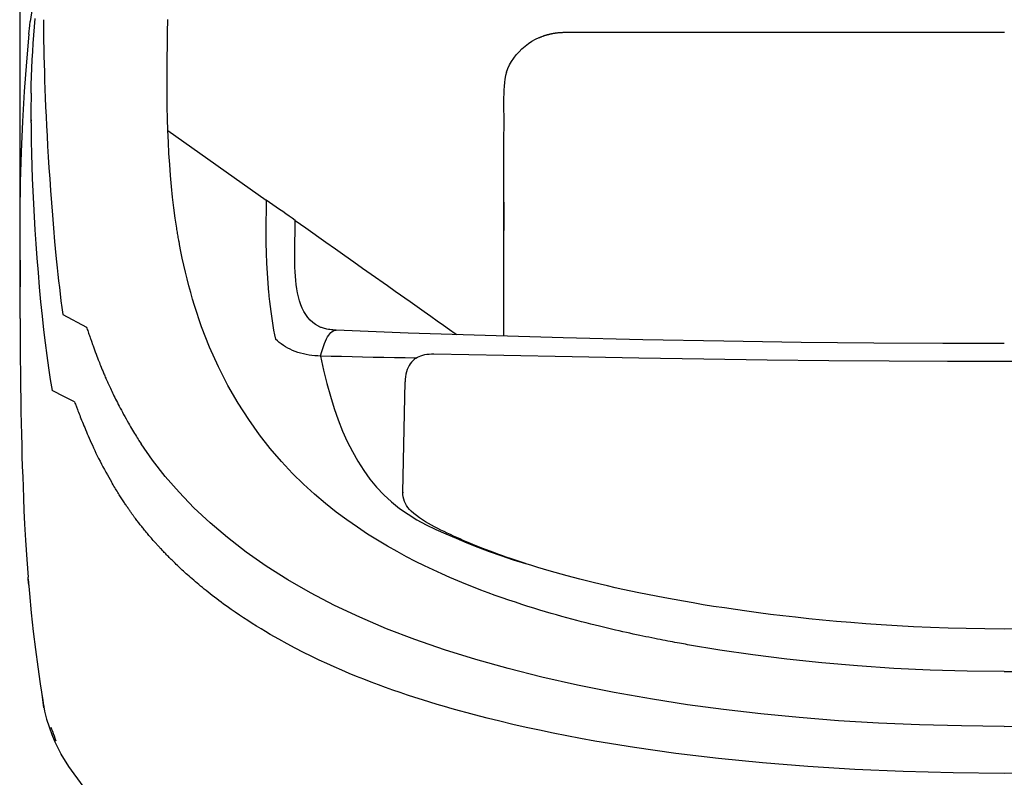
# Model space of a CAD drawing. Header units: millimetres. Extents: x 136 to 567, y 32 to 310.
# Tile 3 of 11: x 219 to 257, y 215 to 244. Entities that reach past the tile are written whole.
import ezdxf

# ---------------------------------------------------------------- set-up
doc = ezdxf.new("R2010")
doc.units = ezdxf.units.MM
doc.header["$LTSCALE"] = 32.67
doc.header["$PDMODE"] = 3
doc.header["$PDSIZE"] = 8
doc.layers.get('0').update_dxf_attribs({"linetype": 'CONTINUOUS'})
doc.layers.get('Defpoints').update_dxf_attribs({"linetype": 'CONTINUOUS'})
doc.layers.add('00_COMPONENTS', color=7, linetype='CONTINUOUS')
doc.layers.add('51__DRAFT_DIMS', color=7, linetype='CONTINUOUS')
doc.styles.get("Standard").update_dxf_attribs({"font": 'simfang.ttf'})
doc.dimstyles.new('DIMSTYLE_1', dxfattribs={"dimtxt": 3, "dimasz": 3, "dimexe": 2.5, "dimexo": 0.5, "dimgap": 0.75, "dimtad": 1, "dimdsep": 46, "dimtxsty": 'STANDARD', "dimblk": '_FILLED', "dimblk1": '_FILLED', "dimblk2": '_FILLED', "dimcen": 0.09, "dimazin": 2, "dimtp": 0.1, "dimtm": 0.1, "dimtfac": 1, "dimtdec": 0, "dimtofl": 0, "dimtmove": 0, "dimatfit": 3, "dimldrblk": '_FILLED', "dimfxl": 1, "dimtolj": 1, "dimarcsym": 0})

# ---------------------------------------------------------------- blocks, each defined once
blk = doc.blocks.new('_FILLED')
at = {"color": 0, "linetype": 'ByBlock'}
blk.add_solid([(0, 0), (-1, 0.167), (-1, -0.167)], dxfattribs=at)
blk = doc.blocks.new('*D30')
at = {"layer": '51__DRAFT_DIMS', "color": 0, "lineweight": -2}
for p, q in [((219.503, 233.013), (219.503, 278.797)), ((293.909, 233.013), (293.909, 278.797)), ((222.503, 276.297), (290.909, 276.297))]:
    blk.add_line(p, q, dxfattribs=at)
at = {"layer": 'Defpoints', "color": 0}
for p in [(293.909, 276.297), (219.503, 232.513), (293.909, 232.513)]:
    blk.add_point(p, dxfattribs=at)
at = {"layer": '51__DRAFT_DIMS', "color": 0, "linetype": 'ByBlock', "lineweight": -2, "xscale": 3, "yscale": 3, "zscale": 3, "rotation": 180}
blk.add_blockref('_FILLED', (219.503, 276.297), dxfattribs=at)
at = {"layer": '51__DRAFT_DIMS', "color": 0, "linetype": 'ByBlock', "lineweight": -2, "xscale": 3, "yscale": 3, "zscale": 3}
blk.add_blockref('_FILLED', (293.909, 276.297), dxfattribs=at)
at = {"layer": '51__DRAFT_DIMS', "color": 0, "insert": (256.747, 281.047), "char_height": 3, "attachment_point": 2, "line_spacing_factor": 0.9}
blk.add_mtext('\\A1;74.4', dxfattribs=at)

msp = doc.modelspace()

# ---------------------------------------------------------------- linework, layer by layer
at = {"layer": '00_COMPONENTS'}
for p, q in [((220.041, 244.842), (219.883, 243.769)), ((220.045, 243.562), (220.072, 243.874)), ((220.389, 243.833), (220.39, 243.574)), ((225.08, 243.346), (225.089, 243.835)), ((219.846, 243.395), (219.856, 243.502)), ((219.856, 243.502), (219.867, 243.609)), ((219.867, 243.609), (219.883, 243.769)), ((220.021, 243.25), (220.045, 243.562)), ((220.39, 243.574), (220.391, 243.307)), ((219.835, 243.28), (219.744, 242.236)), ((219.836, 243.288), (219.846, 243.395)), ((220, 242.938), (220.021, 243.25)), ((220.391, 243.307), (220.394, 243.032)), ((220.394, 243.032), (220.398, 242.75)), ((225.072, 242.863), (225.08, 243.346)), ((238.852, 243.016), (238.988, 243.091)), ((238.988, 243.091), (239.129, 243.156)), ((239.129, 243.156), (239.133, 243.156)), ((239.133, 243.156), (239.136, 243.157)), ((239.136, 243.157), (239.14, 243.158)), ((239.14, 243.158), (239.144, 243.16)), ((239.144, 243.16), (239.148, 243.162)), ((239.148, 243.162), (239.152, 243.164)), ((239.152, 243.164), (239.155, 243.166)), ((239.155, 243.166), (239.159, 243.169)), ((239.159, 243.169), (239.163, 243.171)), ((239.163, 243.171), (239.168, 243.173)), ((239.168, 243.173), (239.172, 243.176)), ((239.172, 243.176), (239.177, 243.178)), ((239.177, 243.178), (239.182, 243.18)), ((239.182, 243.18), (239.188, 243.182)), ((239.188, 243.182), (239.193, 243.184)), ((239.193, 243.184), (239.199, 243.186)), ((239.199, 243.186), (239.205, 243.188)), ((239.205, 243.188), (239.211, 243.19)), ((239.211, 243.19), (239.217, 243.193)), ((239.217, 243.193), (239.224, 243.195)), ((239.224, 243.195), (239.23, 243.198)), ((239.23, 243.198), (239.265, 243.212)), ((239.265, 243.212), (239.273, 243.215)), ((239.273, 243.215), (239.281, 243.218)), ((239.281, 243.218), (239.289, 243.221)), ((239.289, 243.221), (239.297, 243.224)), ((239.297, 243.224), (239.306, 243.227)), ((239.306, 243.227), (239.315, 243.23)), ((239.315, 243.23), (239.324, 243.233)), ((239.324, 243.233), (239.333, 243.236)), ((239.333, 243.236), (239.343, 243.239)), ((239.343, 243.239), (239.353, 243.242)), ((239.353, 243.242), (239.363, 243.246)), ((239.363, 243.246), (239.374, 243.249)), ((239.374, 243.249), (239.385, 243.252)), ((239.385, 243.252), (239.396, 243.255)), ((239.396, 243.255), (239.407, 243.258)), ((239.407, 243.258), (239.419, 243.262)), ((239.419, 243.262), (239.432, 243.265)), ((239.432, 243.265), (239.444, 243.269)), ((239.444, 243.269), (239.457, 243.272)), ((239.457, 243.272), (239.47, 243.275)), ((239.47, 243.275), (239.484, 243.279)), ((239.484, 243.279), (239.498, 243.282)), ((239.498, 243.282), (239.513, 243.286)), ((239.513, 243.286), (239.527, 243.289)), ((239.527, 243.289), (239.543, 243.293)), ((239.543, 243.293), (239.559, 243.297)), ((239.559, 243.297), (239.575, 243.3)), ((239.575, 243.3), (239.592, 243.304)), ((239.592, 243.304), (239.609, 243.308)), ((239.609, 243.308), (239.627, 243.311)), ((239.627, 243.311), (239.645, 243.315)), ((239.645, 243.315), (239.664, 243.319)), ((239.664, 243.319), (239.683, 243.323)), ((239.683, 243.323), (239.703, 243.326)), ((239.703, 243.326), (239.724, 243.33)), ((239.724, 243.33), (239.746, 243.333)), ((239.746, 243.333), (239.768, 243.336)), ((239.768, 243.336), (239.791, 243.339)), ((239.791, 243.339), (239.814, 243.342)), ((239.814, 243.342), (239.839, 243.345)), ((239.839, 243.345), (239.864, 243.347)), ((239.864, 243.347), (239.89, 243.349)), ((239.89, 243.349), (239.916, 243.351)), ((239.916, 243.351), (239.944, 243.353)), ((239.944, 243.353), (239.972, 243.354)), ((239.972, 243.354), (240.002, 243.355)), ((240.002, 243.355), (240.032, 243.356)), ((240.032, 243.356), (240.063, 243.357)), ((240.063, 243.357), (240.095, 243.357)), ((240.095, 243.357), (240.128, 243.358)), ((240.128, 243.358), (240.162, 243.358)), ((240.162, 243.358), (240.197, 243.358)), ((240.197, 243.358), (240.233, 243.358)), ((240.233, 243.358), (240.271, 243.358)), ((240.271, 243.358), (240.432, 243.357)), ((240.432, 243.357), (240.652, 243.357)), ((240.652, 243.357), (243.619, 243.357)), ((243.619, 243.357), (252.587, 243.356)), ((252.587, 243.356), (254.327, 243.356)), ((254.327, 243.356), (256.289, 243.356)), ((256.289, 243.356), (256.711, 243.356)), ((219.981, 242.626), (220, 242.938)), ((220.398, 242.75), (220.404, 242.46)), ((225.066, 242.386), (225.072, 242.863)), ((238.362, 242.624), (238.474, 242.734)), ((238.474, 242.734), (238.594, 242.837)), ((238.594, 242.837), (238.721, 242.931)), ((238.721, 242.931), (238.852, 243.016)), ((219.95, 242.001), (219.964, 242.314)), ((219.964, 242.314), (219.981, 242.626)), ((220.404, 242.46), (220.411, 242.161)), ((225.062, 241.914), (225.066, 242.386)), ((238.082, 242.257), (238.166, 242.385)), ((238.166, 242.385), (238.259, 242.507)), ((238.259, 242.507), (238.362, 242.624)), ((219.744, 242.236), (219.663, 241.116)), ((219.938, 241.688), (219.95, 242.001)), ((220.411, 242.161), (220.42, 241.853)), ((225.061, 241.448), (225.062, 241.914)), ((237.891, 241.848), (237.944, 241.988)), ((237.944, 241.988), (238.008, 242.125)), ((238.008, 242.125), (238.082, 242.257)), ((219.928, 241.375), (219.938, 241.688)), ((220.42, 241.853), (220.43, 241.537)), ((237.826, 241.59), (237.808, 241.454)), ((237.854, 241.721), (237.826, 241.59)), ((237.891, 241.848), (237.854, 241.721)), ((219.921, 241.061), (219.928, 241.375)), ((220.43, 241.537), (220.441, 241.212)), ((220.441, 241.212), (220.454, 240.878)), ((225.063, 240.988), (225.061, 241.448)), ((237.788, 241.173), (237.783, 241.027)), ((237.796, 241.315), (237.788, 241.173)), ((237.808, 241.454), (237.796, 241.315)), ((219.663, 241.116), (219.596, 239.985)), ((219.918, 240.863), (219.916, 240.764)), ((219.919, 240.962), (219.918, 240.863)), ((219.921, 241.061), (219.919, 240.962)), ((220.454, 240.878), (220.468, 240.534)), ((225.069, 240.534), (225.063, 240.988)), ((237.78, 240.876), (237.779, 240.784)), ((237.783, 241.027), (237.78, 240.876)), ((219.915, 240.567), (219.914, 240.469)), ((219.914, 240.469), (219.914, 240.372)), ((219.916, 240.764), (219.915, 240.665)), ((219.915, 240.665), (219.915, 240.567)), ((220.468, 240.534), (220.484, 240.18)), ((225.078, 240.085), (225.069, 240.534)), ((237.779, 240.784), (237.779, 240.72)), ((237.779, 240.72), (237.78, 240.56)), ((237.78, 240.56), (237.782, 240.396)), ((219.914, 240.372), (219.914, 240.275)), ((219.914, 240.275), (219.914, 240.178)), ((219.915, 240.178), (219.917, 239.707)), ((220.484, 240.18), (220.502, 239.815)), ((225.092, 239.643), (225.078, 240.085)), ((237.782, 240.396), (237.783, 240.227)), ((237.783, 240.227), (237.784, 240.054)), ((237.784, 240.054), (237.783, 239.756)), ((219.596, 239.985), (219.546, 238.843)), ((219.916, 240.046), (219.909, 239.935)), ((219.917, 239.707), (219.924, 239.237)), ((220.502, 239.815), (220.522, 239.44)), ((237.783, 239.756), (237.782, 239.456)), ((220.522, 239.44), (220.544, 239.053)), ((225.109, 239.208), (225.092, 239.643)), ((225.092, 239.643), (228.808, 237.017)), ((237.782, 239.456), (237.781, 238.85)), ((219.924, 239.237), (219.934, 238.767)), ((220.544, 239.053), (220.568, 238.653)), ((225.131, 238.779), (225.109, 239.208)), ((219.546, 238.843), (219.511, 237.69)), ((219.934, 238.767), (219.948, 238.299)), ((220.568, 238.653), (220.595, 238.24)), ((225.159, 238.355), (225.131, 238.779)), ((237.781, 238.85), (237.781, 238.34)), ((219.948, 238.299), (219.965, 237.831)), ((220.595, 238.24), (220.623, 237.813)), ((225.19, 237.938), (225.159, 238.355)), ((237.781, 238.34), (237.78, 237.651)), ((219.965, 237.831), (219.985, 237.356)), ((225.227, 237.527), (225.19, 237.938)), ((219.511, 237.69), (219.492, 236.527)), ((220.623, 237.813), (220.654, 237.371)), ((225.269, 237.123), (225.227, 237.527)), ((237.78, 237.651), (237.779, 237.039)), ((237.782, 237.574), (237.782, 237.327)), ((219.985, 237.356), (220.008, 236.875)), ((220.654, 237.371), (220.687, 236.915)), ((225.317, 236.726), (225.269, 237.123)), ((237.782, 237.327), (237.782, 237.073)), ((220.008, 236.875), (220.035, 236.387)), ((220.687, 236.915), (220.724, 236.442)), ((225.369, 236.336), (225.317, 236.726)), ((228.808, 237.017), (228.801, 236.606)), ((228.934, 236.928), (228.808, 237.017)), ((229.059, 236.84), (228.934, 236.928)), ((229.183, 236.752), (229.059, 236.84)), ((229.307, 236.664), (229.183, 236.752)), ((237.779, 237.039), (237.779, 236.423)), ((237.782, 237.073), (237.783, 236.814)), ((237.783, 236.814), (237.783, 236.547)), ((219.492, 236.527), (219.489, 235.354)), ((220.035, 236.387), (220.065, 235.884)), ((220.724, 236.442), (220.763, 235.952)), ((225.426, 235.953), (225.369, 236.336)), ((228.801, 236.606), (228.796, 236.199)), ((229.429, 236.578), (229.307, 236.664)), ((229.55, 236.493), (229.429, 236.578)), ((229.669, 236.41), (229.55, 236.493)), ((229.788, 236.326), (229.669, 236.41)), ((237.779, 236.423), (237.778, 235.805)), ((237.783, 236.547), (237.783, 236.275)), ((228.796, 236.199), (228.795, 235.798)), ((229.906, 236.241), (229.788, 236.326)), ((229.896, 235.741), (229.901, 235.986)), ((229.901, 235.986), (229.906, 236.241)), ((229.906, 236.241), (230.301, 235.963)), ((230.301, 235.963), (231.058, 235.427)), ((237.783, 235.995), (237.782, 235.709)), ((237.783, 236.275), (237.783, 235.995)), ((220.065, 235.884), (220.1, 235.36)), ((220.763, 235.952), (220.808, 235.446)), ((225.434, 235.903), (225.426, 235.953)), ((225.442, 235.853), (225.434, 235.903)), ((225.451, 235.803), (225.442, 235.853)), ((225.459, 235.753), (225.451, 235.803)), ((225.467, 235.703), (225.459, 235.753)), ((225.476, 235.653), (225.467, 235.703)), ((225.484, 235.604), (225.476, 235.653)), ((225.493, 235.554), (225.484, 235.604)), ((228.795, 235.798), (228.798, 235.403)), ((229.892, 235.506), (229.896, 235.741)), ((237.778, 235.805), (237.777, 235.183)), ((237.782, 235.709), (237.781, 235.417)), ((219.489, 235.354), (219.502, 234.17)), ((220.1, 235.36), (220.139, 234.822)), ((220.808, 235.446), (220.858, 234.922)), ((225.502, 235.504), (225.493, 235.554)), ((225.505, 235.485), (225.502, 235.504)), ((225.509, 235.466), (225.505, 235.485)), ((225.512, 235.447), (225.509, 235.466)), ((225.515, 235.428), (225.512, 235.447)), ((225.519, 235.408), (225.515, 235.428)), ((225.523, 235.389), (225.519, 235.408)), ((225.526, 235.369), (225.523, 235.389)), ((225.529, 235.35), (225.526, 235.369)), ((225.531, 235.33), (225.529, 235.35)), ((225.582, 235.073), (225.531, 235.33)), ((228.798, 235.403), (228.806, 235.012)), ((229.886, 235.065), (229.888, 235.281)), ((229.888, 235.281), (229.892, 235.506)), ((231.058, 235.427), (231.421, 235.171)), ((237.781, 235.417), (237.779, 234.511)), ((220.858, 234.922), (220.882, 234.687)), ((225.636, 234.815), (225.582, 235.073)), ((228.806, 235.012), (228.82, 234.628)), ((229.886, 234.859), (229.886, 235.065)), ((229.888, 234.663), (229.886, 234.859)), ((231.421, 235.171), (231.773, 234.923)), ((231.773, 234.923), (232.115, 234.681)), ((237.777, 235.183), (237.775, 234.558)), ((220.139, 234.822), (220.181, 234.278)), ((220.882, 234.687), (220.906, 234.449)), ((225.693, 234.556), (225.636, 234.815)), ((225.753, 234.295), (225.693, 234.556)), ((228.82, 234.628), (228.839, 234.249)), ((229.893, 234.477), (229.888, 234.663)), ((229.901, 234.3), (229.893, 234.477)), ((232.115, 234.681), (232.447, 234.447)), ((237.775, 234.558), (237.774, 233.93)), ((237.779, 234.511), (237.777, 233.571)), ((219.502, 234.17), (219.512, 233.738)), ((220.181, 234.278), (220.228, 233.726)), ((220.906, 234.449), (220.932, 234.207)), ((220.932, 234.207), (220.958, 233.963)), ((225.817, 234.034), (225.753, 234.295)), ((228.839, 234.249), (228.864, 233.876)), ((229.911, 234.134), (229.901, 234.3)), ((229.924, 233.978), (229.911, 234.134)), ((232.447, 234.447), (232.769, 234.219)), ((232.769, 234.219), (233.386, 233.784)), ((220.228, 233.726), (220.28, 233.17)), ((220.958, 233.963), (220.987, 233.715)), ((225.884, 233.776), (225.817, 234.034)), ((225.953, 233.522), (225.884, 233.776)), ((228.864, 233.876), (228.896, 233.51)), ((229.941, 233.823), (229.924, 233.978)), ((229.964, 233.665), (229.941, 233.823)), ((233.386, 233.784), (233.68, 233.576)), ((237.774, 233.93), (237.773, 233.298)), ((220.987, 233.715), (221.016, 233.465)), ((221.016, 233.465), (221.048, 233.211)), ((226.025, 233.273), (225.953, 233.522)), ((228.896, 233.51), (228.901, 233.46)), ((228.901, 233.46), (228.909, 233.378)), ((228.909, 233.378), (228.931, 233.176)), ((229.991, 233.508), (229.964, 233.665)), ((230.025, 233.355), (229.991, 233.508)), ((230.067, 233.205), (230.025, 233.355)), ((233.68, 233.576), (234.243, 233.179)), ((237.777, 233.571), (237.777, 233.254)), ((219.504, 232.876), (219.507, 233.292)), ((220.28, 233.17), (220.334, 232.63)), ((221.048, 233.211), (221.081, 232.955)), ((226.099, 233.026), (226.025, 233.273)), ((226.366, 232.221), (226.099, 233.026)), ((228.931, 233.176), (228.952, 232.992)), ((228.952, 232.992), (228.976, 232.809)), ((230.116, 233.06), (230.067, 233.205)), ((230.172, 232.924), (230.116, 233.06)), ((234.243, 233.179), (234.511, 232.99)), ((234.511, 232.99), (234.771, 232.807)), ((237.773, 233.298), (237.771, 232.664)), ((237.777, 233.254), (237.774, 231.872)), ((219.503, 232.539), (219.504, 232.876)), ((220.334, 232.63), (220.39, 232.114)), ((221.081, 232.955), (221.116, 232.695)), ((221.116, 232.695), (222.013, 232.217)), ((228.976, 232.809), (229.001, 232.629)), ((229.001, 232.629), (229.028, 232.45)), ((230.234, 232.8), (230.172, 232.924)), ((230.303, 232.687), (230.234, 232.8)), ((230.381, 232.581), (230.303, 232.687)), ((234.771, 232.807), (235.023, 232.629)), ((235.023, 232.629), (235.267, 232.457)), ((237.771, 232.664), (237.77, 232.026)), ((219.503, 232.539), (219.503, 232.414)), ((219.503, 232.414), (219.505, 231.698)), ((229.028, 232.45), (229.058, 232.274)), ((229.058, 232.274), (229.088, 232.099)), ((230.469, 232.481), (230.381, 232.581)), ((230.568, 232.39), (230.469, 232.481)), ((230.675, 232.31), (230.568, 232.39)), ((230.787, 232.243), (230.675, 232.31)), ((230.802, 232.235), (230.787, 232.243)), ((235.267, 232.457), (235.503, 232.29)), ((235.503, 232.29), (235.731, 232.129)), ((220.39, 232.114), (220.448, 231.618)), ((222.013, 232.217), (222.028, 232.172)), ((222.028, 232.172), (222.043, 232.127)), ((222.043, 232.127), (222.058, 232.081)), ((222.058, 232.081), (222.074, 232.036)), ((222.074, 232.036), (222.089, 231.99)), ((222.089, 231.99), (222.105, 231.945)), ((222.105, 231.945), (222.121, 231.899)), ((222.121, 231.899), (222.137, 231.853)), ((226.667, 231.45), (226.366, 232.221)), ((229.088, 232.099), (229.121, 231.927)), ((229.121, 231.927), (229.156, 231.756)), ((230.808, 232.232), (230.802, 232.235)), ((230.802, 232.235), (230.802, 232.235)), ((230.823, 232.224), (230.808, 232.232)), ((230.844, 232.215), (230.823, 232.224)), ((230.869, 232.204), (230.844, 232.215)), ((230.898, 232.193), (230.869, 232.204)), ((230.931, 232.181), (230.898, 232.193)), ((230.969, 232.169), (230.931, 232.181)), ((231.01, 232.158), (230.969, 232.169)), ((231.055, 232.146), (231.01, 232.158)), ((231.104, 232.136), (231.055, 232.146)), ((231.156, 232.126), (231.104, 232.136)), ((231.129, 231.843), (231.169, 231.906)), ((231.211, 232.118), (231.156, 232.126)), ((231.169, 231.906), (231.209, 231.96)), ((231.209, 231.96), (231.25, 232.005)), ((231.269, 232.111), (231.211, 232.118)), ((231.25, 232.005), (231.292, 232.041)), ((231.33, 232.105), (231.269, 232.111)), ((231.292, 232.041), (231.334, 232.069)), ((231.394, 232.1), (231.33, 232.105)), ((231.334, 232.069), (231.377, 232.087)), ((231.377, 232.087), (231.42, 232.096)), ((231.45, 232.097), (231.394, 232.1)), ((231.42, 232.096), (231.45, 232.097)), ((234.175, 231.99), (231.45, 232.097)), ((237.084, 231.891), (234.175, 231.99)), ((235.731, 232.129), (235.952, 231.974)), ((235.952, 231.974), (236.018, 231.928)), ((240.025, 231.807), (237.084, 231.891)), ((237.77, 232.026), (237.77, 231.872)), ((219.505, 231.698), (219.508, 231.049)), ((220.448, 231.618), (220.51, 231.139)), ((222.137, 231.853), (222.153, 231.808)), ((222.153, 231.808), (222.16, 231.787)), ((222.16, 231.787), (222.199, 231.676)), ((222.199, 231.676), (222.242, 231.556)), ((222.242, 231.556), (222.261, 231.504)), ((222.261, 231.504), (222.301, 231.392)), ((229.229, 231.695), (229.156, 231.756)), ((229.302, 231.635), (229.229, 231.695)), ((229.377, 231.577), (229.302, 231.635)), ((229.456, 231.522), (229.377, 231.577)), ((229.537, 231.47), (229.456, 231.522)), ((230.971, 231.485), (231.01, 231.59)), ((231.01, 231.59), (231.05, 231.685)), ((231.05, 231.685), (231.089, 231.77)), ((231.089, 231.77), (231.129, 231.843)), ((243.048, 231.736), (240.025, 231.807)), ((246.1, 231.677), (243.048, 231.736)), ((249.025, 231.635), (246.1, 231.677)), ((251.771, 231.606), (249.025, 231.635)), ((254.387, 231.591), (251.771, 231.606)), ((256.706, 231.589), (254.387, 231.591)), ((220.51, 231.139), (220.574, 230.677)), ((222.301, 231.392), (222.341, 231.285)), ((222.341, 231.285), (222.374, 231.196)), ((222.374, 231.196), (222.405, 231.116)), ((226.998, 230.714), (226.667, 231.45)), ((229.623, 231.421), (229.537, 231.47)), ((229.713, 231.376), (229.623, 231.421)), ((229.806, 231.333), (229.713, 231.376)), ((229.903, 231.294), (229.806, 231.333)), ((230.003, 231.259), (229.903, 231.294)), ((230.106, 231.228), (230.003, 231.259)), ((230.211, 231.2), (230.106, 231.228)), ((230.318, 231.176), (230.211, 231.2)), ((230.426, 231.157), (230.318, 231.176)), ((230.535, 231.141), (230.426, 231.157)), ((230.645, 231.13), (230.535, 231.141)), ((230.756, 231.122), (230.645, 231.13)), ((230.864, 231.117), (230.756, 231.122)), ((230.864, 231.117), (230.899, 231.248)), ((230.899, 231.248), (230.934, 231.371)), ((230.934, 231.371), (230.971, 231.485)), ((234.583, 231.106), (234.65, 231.132)), ((234.65, 231.132), (234.722, 231.155)), ((234.722, 231.155), (234.799, 231.173)), ((234.799, 231.173), (234.879, 231.187)), ((234.879, 231.187), (234.963, 231.196)), ((234.963, 231.196), (235.051, 231.201)), ((235.051, 231.201), (235.142, 231.201)), ((235.142, 231.201), (237.786, 231.147)), ((237.786, 231.147), (240.368, 231.099)), ((219.508, 231.049), (219.513, 230.476)), ((222.405, 231.116), (222.43, 231.05)), ((222.43, 231.05), (222.458, 230.978)), ((222.458, 230.978), (222.478, 230.927)), ((222.478, 230.927), (222.499, 230.873)), ((222.499, 230.873), (222.521, 230.817)), ((222.521, 230.817), (222.545, 230.757)), ((222.545, 230.757), (222.57, 230.694)), ((230.864, 231.117), (230.977, 230.591)), ((231.258, 231.107), (230.864, 231.117)), ((231.653, 231.098), (231.258, 231.107)), ((232.05, 231.089), (231.653, 231.098)), ((232.448, 231.08), (232.05, 231.089)), ((232.848, 231.071), (232.448, 231.08)), ((233.249, 231.063), (232.848, 231.071)), ((233.652, 231.055), (233.249, 231.063)), ((234.056, 231.046), (233.652, 231.055)), ((234.461, 231.038), (234.056, 231.046)), ((234.205, 230.759), (234.168, 230.686)), ((234.247, 230.826), (234.205, 230.759)), ((234.293, 230.888), (234.247, 230.826)), ((234.345, 230.944), (234.293, 230.888)), ((234.401, 230.994), (234.345, 230.944)), ((234.461, 231.038), (234.401, 230.994)), ((234.461, 231.038), (234.52, 231.074)), ((234.52, 231.074), (234.583, 231.106)), ((240.368, 231.099), (242.888, 231.055)), ((242.888, 231.055), (245.346, 231.016)), ((245.346, 231.016), (247.742, 230.981)), ((247.742, 230.981), (250.076, 230.955)), ((250.076, 230.955), (252.348, 230.937)), ((252.348, 230.937), (254.558, 230.927)), ((254.558, 230.927), (256.706, 230.925)), ((256.706, 230.925), (258.858, 230.927)), ((219.513, 230.476), (219.519, 229.965)), ((220.574, 230.677), (220.641, 230.235)), ((222.57, 230.694), (222.584, 230.661)), ((222.584, 230.661), (222.597, 230.628)), ((222.597, 230.628), (222.611, 230.594)), ((222.611, 230.594), (222.626, 230.558)), ((222.626, 230.558), (222.641, 230.522)), ((222.641, 230.522), (222.657, 230.485)), ((222.657, 230.485), (222.673, 230.446)), ((222.673, 230.446), (222.689, 230.407)), ((222.689, 230.407), (222.707, 230.367)), ((227.358, 230.01), (226.998, 230.714)), ((230.977, 230.591), (231.099, 230.086)), ((234.089, 230.433), (234.073, 230.34)), ((234.11, 230.523), (234.089, 230.433)), ((234.136, 230.607), (234.11, 230.523)), ((234.168, 230.686), (234.136, 230.607)), ((220.641, 230.235), (220.711, 229.815)), ((222.707, 230.367), (222.724, 230.326)), ((222.724, 230.326), (222.743, 230.283)), ((222.743, 230.283), (222.762, 230.24)), ((222.762, 230.24), (222.781, 230.195)), ((222.781, 230.195), (222.802, 230.149)), ((222.802, 230.149), (222.823, 230.102)), ((222.823, 230.102), (222.845, 230.053)), ((222.845, 230.053), (222.868, 230.004)), ((222.868, 230.004), (222.891, 229.953)), ((227.744, 229.342), (227.358, 230.01)), ((231.099, 230.086), (231.232, 229.603)), ((233.974, 225.97), (234.059, 230.141)), ((234.063, 230.242), (234.059, 230.141)), ((234.073, 230.34), (234.063, 230.242)), ((219.519, 229.965), (219.526, 229.481)), ((221.182, 229.576), (220.711, 229.815)), ((222.891, 229.953), (222.915, 229.9)), ((222.915, 229.9), (222.941, 229.847)), ((222.941, 229.847), (222.967, 229.791)), ((222.967, 229.791), (222.994, 229.735)), ((222.994, 229.735), (223.023, 229.676)), ((223.023, 229.676), (223.052, 229.616)), ((219.526, 229.481), (219.534, 229.016)), ((221.561, 229.384), (221.182, 229.576)), ((221.561, 229.384), (221.577, 229.344)), ((221.577, 229.344), (221.594, 229.3)), ((221.594, 229.3), (221.669, 229.103)), ((223.052, 229.616), (223.082, 229.555)), ((223.082, 229.555), (223.114, 229.492)), ((223.114, 229.492), (223.147, 229.427)), ((223.147, 229.427), (223.181, 229.36)), ((223.181, 229.36), (223.216, 229.291)), ((223.216, 229.291), (223.253, 229.22)), ((228.144, 228.721), (227.744, 229.342)), ((231.232, 229.603), (231.375, 229.143)), ((219.534, 229.016), (219.543, 228.579)), ((221.669, 229.103), (221.69, 229.049)), ((221.69, 229.049), (221.711, 228.995)), ((221.711, 228.995), (221.733, 228.938)), ((221.733, 228.938), (221.756, 228.88)), ((223.253, 229.22), (223.292, 229.147)), ((223.292, 229.147), (223.332, 229.071)), ((223.332, 229.071), (223.374, 228.993)), ((223.374, 228.993), (223.417, 228.914)), ((223.417, 228.914), (223.462, 228.831)), ((231.375, 229.143), (231.528, 228.705)), ((219.543, 228.579), (219.553, 228.154)), ((221.756, 228.88), (221.78, 228.819)), ((221.78, 228.819), (221.805, 228.757)), ((221.805, 228.757), (221.831, 228.692)), ((221.831, 228.692), (221.858, 228.626)), ((221.858, 228.626), (221.886, 228.557)), ((221.886, 228.557), (221.915, 228.486)), ((223.462, 228.831), (223.509, 228.747)), ((223.509, 228.747), (223.554, 228.666)), ((223.554, 228.666), (223.598, 228.589)), ((223.598, 228.589), (223.64, 228.516)), ((223.64, 228.516), (223.681, 228.445)), ((228.549, 228.148), (228.144, 228.721)), ((231.528, 228.705), (231.694, 228.286)), ((219.553, 228.154), (219.564, 227.74)), ((221.915, 228.486), (221.945, 228.414)), ((221.945, 228.414), (221.976, 228.338)), ((221.976, 228.338), (222.009, 228.261)), ((222.009, 228.261), (222.043, 228.181)), ((222.043, 228.181), (222.078, 228.099)), ((223.681, 228.445), (223.72, 228.378)), ((223.72, 228.378), (223.758, 228.314)), ((223.758, 228.314), (223.795, 228.253)), ((223.795, 228.253), (223.83, 228.193)), ((223.83, 228.193), (223.865, 228.137)), ((228.962, 227.62), (228.549, 228.148)), ((231.694, 228.286), (231.873, 227.886)), ((222.078, 228.099), (222.115, 228.015)), ((222.115, 228.015), (222.153, 227.928)), ((222.153, 227.928), (222.193, 227.838)), ((222.193, 227.838), (222.235, 227.746)), ((223.865, 228.137), (223.898, 228.083)), ((223.898, 228.083), (223.93, 228.03)), ((223.93, 228.03), (223.961, 227.98)), ((223.961, 227.98), (223.991, 227.933)), ((223.991, 227.933), (224.021, 227.887)), ((224.021, 227.887), (224.049, 227.843)), ((224.049, 227.843), (224.077, 227.801)), ((224.513, 227.181), (224.077, 227.801)), ((231.873, 227.886), (232.065, 227.506)), ((219.564, 227.74), (219.575, 227.34)), ((222.235, 227.746), (222.279, 227.652)), ((222.279, 227.652), (222.324, 227.555)), ((222.324, 227.555), (222.372, 227.455)), ((222.372, 227.455), (222.421, 227.353)), ((229.379, 227.133), (228.962, 227.62)), ((232.065, 227.506), (232.271, 227.144)), ((219.575, 227.34), (219.588, 226.942)), ((222.421, 227.353), (222.473, 227.248)), ((222.473, 227.248), (222.526, 227.142)), ((222.526, 227.142), (222.582, 227.035)), ((222.582, 227.035), (222.637, 226.929)), ((224.991, 226.571), (224.513, 227.181)), ((229.799, 226.685), (229.379, 227.133)), ((232.271, 227.144), (232.492, 226.799)), ((219.588, 226.942), (219.601, 226.558)), ((222.637, 226.929), (222.693, 226.826)), ((222.693, 226.826), (222.748, 226.726)), ((222.748, 226.726), (222.802, 226.629)), ((230.218, 226.274), (229.799, 226.685)), ((232.492, 226.799), (232.728, 226.472)), ((219.601, 226.558), (219.615, 226.177)), ((222.802, 226.629), (222.855, 226.537)), ((222.855, 226.537), (222.905, 226.448)), ((222.905, 226.448), (222.955, 226.364)), ((222.987, 226.31), (222.955, 226.364)), ((223.019, 226.257), (222.987, 226.31)), ((225.512, 225.972), (224.991, 226.571)), ((232.728, 226.472), (232.981, 226.165)), ((219.615, 226.177), (219.631, 225.752)), ((223.05, 226.205), (223.019, 226.257)), ((223.08, 226.155), (223.05, 226.205)), ((223.11, 226.106), (223.08, 226.155)), ((223.139, 226.058), (223.11, 226.106)), ((223.168, 226.012), (223.139, 226.058)), ((223.196, 225.967), (223.168, 226.012)), ((223.223, 225.923), (223.196, 225.967)), ((223.25, 225.88), (223.223, 225.923)), ((226.076, 225.387), (225.512, 225.972)), ((230.634, 225.894), (230.218, 226.274)), ((232.981, 226.165), (233.253, 225.877)), ((233.973, 225.952), (233.974, 225.97)), ((233.976, 225.883), (233.973, 225.952)), ((233.974, 225.97), (233.974, 225.952)), ((219.631, 225.752), (219.651, 225.28)), ((223.277, 225.838), (223.25, 225.88)), ((223.302, 225.798), (223.277, 225.838)), ((223.328, 225.759), (223.302, 225.798)), ((223.352, 225.72), (223.328, 225.759)), ((223.376, 225.683), (223.352, 225.72)), ((223.4, 225.647), (223.376, 225.683)), ((223.423, 225.612), (223.4, 225.647)), ((223.446, 225.577), (223.423, 225.612)), ((223.468, 225.544), (223.446, 225.577)), ((223.489, 225.512), (223.468, 225.544)), ((231.048, 225.544), (230.634, 225.894)), ((231.455, 225.222), (231.048, 225.544)), ((233.253, 225.877), (233.542, 225.609)), ((233.542, 225.609), (233.847, 225.362)), ((233.987, 225.797), (233.976, 225.883)), ((234.007, 225.711), (233.987, 225.797)), ((234.034, 225.627), (234.007, 225.711)), ((234.07, 225.546), (234.034, 225.627)), ((234.114, 225.468), (234.07, 225.546)), ((219.651, 225.28), (219.675, 224.763)), ((223.511, 225.48), (223.489, 225.512)), ((223.531, 225.449), (223.511, 225.48)), ((223.551, 225.419), (223.531, 225.449)), ((223.571, 225.39), (223.551, 225.419)), ((223.59, 225.362), (223.571, 225.39)), ((223.609, 225.334), (223.59, 225.362)), ((223.628, 225.307), (223.609, 225.334)), ((223.646, 225.281), (223.628, 225.307)), ((223.663, 225.256), (223.646, 225.281)), ((223.681, 225.231), (223.663, 225.256)), ((223.697, 225.207), (223.681, 225.231)), ((223.714, 225.184), (223.697, 225.207)), ((223.73, 225.161), (223.714, 225.184)), ((226.684, 224.816), (226.076, 225.387)), ((231.857, 224.924), (231.455, 225.222)), ((233.847, 225.362), (234.169, 225.138)), ((234.165, 225.395), (234.114, 225.468)), ((234.223, 225.325), (234.165, 225.395)), ((234.287, 225.261), (234.223, 225.325)), ((234.389, 225.172), (234.287, 225.261)), ((234.493, 225.087), (234.389, 225.172)), ((223.746, 225.139), (223.73, 225.161)), ((223.761, 225.117), (223.746, 225.139)), ((223.776, 225.096), (223.761, 225.117)), ((223.791, 225.076), (223.776, 225.096)), ((223.805, 225.056), (223.791, 225.076)), ((223.819, 225.037), (223.805, 225.056)), ((223.833, 225.018), (223.819, 225.037)), ((223.847, 225), (223.833, 225.018)), ((223.866, 224.974), (223.847, 225)), ((223.891, 224.941), (223.866, 224.974)), ((223.916, 224.908), (223.891, 224.941)), ((223.942, 224.875), (223.916, 224.908)), ((223.968, 224.841), (223.942, 224.875)), ((223.992, 224.81), (223.968, 224.841)), ((224.02, 224.774), (223.992, 224.81)), ((227.344, 224.255), (226.684, 224.816)), ((232.252, 224.648), (231.857, 224.924)), ((234.169, 225.138), (234.506, 224.935)), ((234.6, 225.006), (234.493, 225.087)), ((234.506, 224.935), (234.857, 224.743)), ((234.711, 224.929), (234.6, 225.006)), ((234.824, 224.857), (234.711, 224.929)), ((234.939, 224.788), (234.824, 224.857)), ((219.675, 224.763), (219.708, 224.155)), ((224.044, 224.743), (224.02, 224.774)), ((224.071, 224.709), (224.044, 224.743)), ((224.101, 224.672), (224.071, 224.709)), ((224.125, 224.641), (224.101, 224.672)), ((224.151, 224.609), (224.125, 224.641)), ((224.18, 224.574), (224.151, 224.609)), ((224.21, 224.537), (224.18, 224.574)), ((224.243, 224.497), (224.21, 224.537)), ((224.266, 224.469), (224.243, 224.497)), ((224.29, 224.44), (224.266, 224.469)), ((224.316, 224.409), (224.29, 224.44)), ((232.638, 224.393), (232.252, 224.648)), ((234.857, 224.743), (235.221, 224.564)), ((235.056, 224.723), (234.939, 224.788)), ((235.174, 224.662), (235.056, 224.723)), ((235.293, 224.602), (235.174, 224.662)), ((235.221, 224.564), (235.598, 224.396)), ((235.412, 224.542), (235.293, 224.602)), ((235.531, 224.484), (235.412, 224.542)), ((235.65, 224.427), (235.531, 224.484)), ((235.77, 224.37), (235.65, 224.427)), ((219.708, 224.155), (219.755, 223.435)), ((224.343, 224.377), (224.316, 224.409)), ((224.372, 224.343), (224.343, 224.377)), ((224.401, 224.308), (224.372, 224.343)), ((224.433, 224.272), (224.401, 224.308)), ((224.465, 224.234), (224.433, 224.272)), ((224.5, 224.194), (224.465, 224.234)), ((224.536, 224.153), (224.5, 224.194)), ((224.574, 224.11), (224.536, 224.153)), ((224.614, 224.066), (224.574, 224.11)), ((224.634, 224.043), (224.614, 224.066)), ((228.054, 223.707), (227.344, 224.255)), ((233.018, 224.155), (232.638, 224.393)), ((233.389, 223.934), (233.018, 224.155)), ((235.598, 224.396), (235.988, 224.231)), ((235.891, 224.314), (235.77, 224.37)), ((236.013, 224.259), (235.891, 224.314)), ((235.988, 224.231), (236.388, 224.062)), ((236.134, 224.205), (236.013, 224.259)), ((236.255, 224.152), (236.134, 224.205)), ((236.377, 224.1), (236.255, 224.152)), ((236.499, 224.048), (236.377, 224.1)), ((236.388, 224.062), (236.802, 223.895)), ((224.655, 224.02), (224.634, 224.043)), ((224.677, 223.996), (224.655, 224.02)), ((224.699, 223.972), (224.677, 223.996)), ((224.721, 223.947), (224.699, 223.972)), ((224.744, 223.922), (224.721, 223.947)), ((224.768, 223.896), (224.744, 223.922)), ((224.792, 223.87), (224.768, 223.896)), ((224.817, 223.843), (224.792, 223.87)), ((224.843, 223.816), (224.817, 223.843)), ((224.869, 223.788), (224.843, 223.816)), ((224.896, 223.759), (224.869, 223.788)), ((224.924, 223.73), (224.896, 223.759)), ((224.952, 223.7), (224.924, 223.73)), ((224.981, 223.67), (224.952, 223.7)), ((228.811, 223.176), (228.054, 223.707)), ((233.751, 223.728), (233.389, 223.934)), ((234.106, 223.536), (233.751, 223.728)), ((236.621, 223.997), (236.499, 224.048)), ((236.745, 223.947), (236.621, 223.997)), ((236.871, 223.896), (236.745, 223.947)), ((236.802, 223.895), (237.23, 223.733)), ((236.999, 223.846), (236.871, 223.896)), ((237.131, 223.795), (236.999, 223.846)), ((237.268, 223.742), (237.131, 223.795)), ((237.23, 223.733), (237.675, 223.575)), ((237.409, 223.689), (237.268, 223.742)), ((237.557, 223.635), (237.409, 223.689)), ((219.755, 223.435), (219.805, 222.762)), ((225.012, 223.638), (224.981, 223.67)), ((225.043, 223.606), (225.012, 223.638)), ((225.074, 223.574), (225.043, 223.606)), ((225.107, 223.54), (225.074, 223.574)), ((225.141, 223.506), (225.107, 223.54)), ((225.176, 223.471), (225.141, 223.506)), ((225.211, 223.436), (225.176, 223.471)), ((225.248, 223.399), (225.211, 223.436)), ((225.286, 223.362), (225.248, 223.399)), ((225.325, 223.324), (225.286, 223.362)), ((225.365, 223.285), (225.325, 223.324)), ((234.452, 223.357), (234.106, 223.536)), ((234.789, 223.19), (234.452, 223.357)), ((237.712, 223.579), (237.557, 223.635)), ((237.675, 223.575), (238.136, 223.422)), ((237.874, 223.522), (237.712, 223.579)), ((238.044, 223.463), (237.874, 223.522)), ((238.225, 223.401), (238.044, 223.463)), ((238.136, 223.422), (238.612, 223.274)), ((238.414, 223.338), (238.225, 223.401)), ((238.612, 223.274), (238.414, 223.338)), ((225.406, 223.245), (225.365, 223.285)), ((225.449, 223.204), (225.406, 223.245)), ((225.493, 223.162), (225.449, 223.204)), ((225.538, 223.12), (225.493, 223.162)), ((225.584, 223.076), (225.538, 223.12)), ((225.632, 223.032), (225.584, 223.076)), ((225.681, 222.987), (225.632, 223.032)), ((225.731, 222.941), (225.681, 222.987)), ((225.783, 222.893), (225.731, 222.941)), ((229.618, 222.663), (228.811, 223.176)), ((235.118, 223.033), (234.789, 223.19)), ((235.439, 222.886), (235.118, 223.033)), ((238.852, 223.198), (238.637, 223.267)), ((239.07, 223.131), (238.852, 223.198)), ((239.289, 223.065), (239.07, 223.131)), ((239.508, 223.001), (239.289, 223.065)), ((239.73, 222.937), (239.508, 223.001)), ((239.955, 222.874), (239.73, 222.937)), ((219.812, 222.683), (219.805, 222.761)), ((219.812, 222.683), (219.858, 222.144)), ((219.83, 222.462), (219.812, 222.683)), ((225.837, 222.845), (225.783, 222.893)), ((225.892, 222.796), (225.837, 222.845)), ((225.949, 222.746), (225.892, 222.796)), ((226.007, 222.695), (225.949, 222.746)), ((226.067, 222.643), (226.007, 222.695)), ((226.129, 222.59), (226.067, 222.643)), ((226.192, 222.536), (226.129, 222.59)), ((230.475, 222.169), (229.618, 222.663)), ((235.751, 222.748), (235.439, 222.886)), ((236.056, 222.619), (235.751, 222.748)), ((236.353, 222.497), (236.056, 222.619)), ((240.185, 222.811), (239.955, 222.874)), ((240.419, 222.748), (240.185, 222.811)), ((240.66, 222.686), (240.419, 222.748)), ((240.909, 222.623), (240.66, 222.686)), ((241.165, 222.559), (240.909, 222.623)), ((226.258, 222.481), (226.192, 222.536)), ((226.325, 222.426), (226.258, 222.481)), ((226.394, 222.369), (226.325, 222.426)), ((226.465, 222.311), (226.394, 222.369)), ((226.538, 222.252), (226.465, 222.311)), ((226.613, 222.192), (226.538, 222.252)), ((226.69, 222.131), (226.613, 222.192)), ((236.642, 222.382), (236.353, 222.497)), ((236.923, 222.274), (236.642, 222.382)), ((237.198, 222.171), (236.923, 222.274)), ((241.431, 222.495), (241.165, 222.559)), ((241.707, 222.431), (241.431, 222.495)), ((241.994, 222.365), (241.707, 222.431)), ((242.288, 222.3), (241.994, 222.365)), ((242.588, 222.235), (242.288, 222.3)), ((242.897, 222.171), (242.588, 222.235)), ((219.858, 222.144), (219.928, 221.42)), ((226.769, 222.07), (226.69, 222.131)), ((226.85, 222.007), (226.769, 222.07)), ((226.934, 221.944), (226.85, 222.007)), ((227.02, 221.879), (226.934, 221.944)), ((227.108, 221.814), (227.02, 221.879)), ((231.382, 221.697), (230.475, 222.169)), ((237.465, 222.074), (237.198, 222.171)), ((237.725, 221.982), (237.465, 222.074)), ((237.978, 221.895), (237.725, 221.982)), ((238.224, 221.812), (237.978, 221.895)), ((243.215, 222.106), (242.897, 222.171)), ((243.542, 222.042), (243.215, 222.106)), ((243.877, 221.977), (243.542, 222.042)), ((244.223, 221.913), (243.877, 221.977)), ((244.58, 221.849), (244.223, 221.913)), ((244.948, 221.786), (244.58, 221.849)), ((227.198, 221.747), (227.108, 221.814)), ((227.291, 221.68), (227.198, 221.747)), ((227.386, 221.612), (227.291, 221.68)), ((227.483, 221.543), (227.386, 221.612)), ((227.637, 221.436), (227.483, 221.543)), ((232.344, 221.245), (231.382, 221.697)), ((238.465, 221.734), (238.224, 221.812)), ((238.699, 221.659), (238.465, 221.734)), ((238.926, 221.587), (238.699, 221.659)), ((239.148, 221.519), (238.926, 221.587)), ((239.364, 221.455), (239.148, 221.519)), ((239.575, 221.393), (239.364, 221.455)), ((245.328, 221.722), (244.948, 221.786)), ((245.72, 221.659), (245.328, 221.722)), ((246.124, 221.597), (245.72, 221.659)), ((246.541, 221.536), (246.124, 221.597)), ((246.97, 221.475), (246.541, 221.536)), ((247.412, 221.415), (246.97, 221.475)), ((219.928, 221.42), (220.004, 220.71)), ((227.793, 221.33), (227.637, 221.436)), ((227.952, 221.224), (227.793, 221.33)), ((228.113, 221.118), (227.952, 221.224)), ((228.277, 221.014), (228.113, 221.118)), ((233.359, 220.814), (232.344, 221.245)), ((239.779, 221.334), (239.575, 221.393)), ((239.979, 221.277), (239.779, 221.334)), ((240.173, 221.224), (239.979, 221.277)), ((240.363, 221.172), (240.173, 221.224)), ((240.547, 221.123), (240.363, 221.172)), ((240.727, 221.076), (240.547, 221.123)), ((240.902, 221.03), (240.727, 221.076)), ((247.868, 221.357), (247.412, 221.415)), ((248.336, 221.3), (247.868, 221.357)), ((248.817, 221.245), (248.336, 221.3)), ((249.315, 221.192), (248.817, 221.245)), ((249.828, 221.14), (249.315, 221.192)), ((250.357, 221.091), (249.828, 221.14)), ((250.904, 221.045), (250.357, 221.091)), ((220.004, 220.71), (220.085, 220.027)), ((228.443, 220.909), (228.277, 221.014)), ((228.611, 220.806), (228.443, 220.909)), ((228.783, 220.703), (228.611, 220.806)), ((228.956, 220.6), (228.783, 220.703)), ((234.427, 220.406), (233.359, 220.814)), ((241.072, 220.987), (240.902, 221.03)), ((241.239, 220.946), (241.072, 220.987)), ((241.4, 220.906), (241.239, 220.946)), ((241.558, 220.868), (241.4, 220.906)), ((241.712, 220.831), (241.558, 220.868)), ((241.861, 220.796), (241.712, 220.831)), ((242.007, 220.762), (241.861, 220.796)), ((242.149, 220.73), (242.007, 220.762)), ((242.287, 220.699), (242.149, 220.73)), ((251.469, 221.001), (250.904, 221.045)), ((252.052, 220.961), (251.469, 221.001)), ((252.655, 220.923), (252.052, 220.961)), ((253.276, 220.89), (252.655, 220.923)), ((253.917, 220.86), (253.276, 220.89)), ((254.58, 220.836), (253.917, 220.86)), ((255.266, 220.817), (254.58, 220.836)), ((255.975, 220.805), (255.266, 220.817)), ((256.706, 220.799), (255.975, 220.805)), ((257.393, 220.804), (256.706, 220.799)), ((229.279, 220.416), (228.956, 220.6)), ((229.596, 220.242), (229.279, 220.416)), ((235.55, 220.02), (234.427, 220.406)), ((242.422, 220.669), (242.287, 220.699)), ((242.554, 220.64), (242.422, 220.669)), ((242.682, 220.612), (242.554, 220.64)), ((242.807, 220.585), (242.682, 220.612)), ((242.928, 220.56), (242.807, 220.585)), ((243.047, 220.535), (242.928, 220.56)), ((243.162, 220.511), (243.047, 220.535)), ((243.275, 220.488), (243.162, 220.511)), ((243.384, 220.466), (243.275, 220.488)), ((243.491, 220.444), (243.384, 220.466)), ((243.596, 220.423), (243.491, 220.444)), ((243.697, 220.403), (243.596, 220.423)), ((243.796, 220.384), (243.697, 220.403)), ((243.893, 220.366), (243.796, 220.384)), ((243.987, 220.348), (243.893, 220.366)), ((244.078, 220.33), (243.987, 220.348)), ((244.168, 220.313), (244.078, 220.33)), ((220.085, 220.027), (220.17, 219.371)), ((229.907, 220.076), (229.596, 220.242)), ((230.212, 219.919), (229.907, 220.076)), ((236.725, 219.654), (235.55, 220.02)), ((244.255, 220.297), (244.168, 220.313)), ((244.34, 220.281), (244.255, 220.297)), ((244.423, 220.266), (244.34, 220.281)), ((244.503, 220.252), (244.423, 220.266)), ((244.582, 220.237), (244.503, 220.252)), ((244.659, 220.224), (244.582, 220.237)), ((244.734, 220.21), (244.659, 220.224)), ((245.952, 220.009), (244.734, 220.21)), ((247.202, 219.827), (245.952, 220.009)), ((230.511, 219.771), (230.212, 219.919)), ((230.805, 219.63), (230.511, 219.771)), ((231.095, 219.496), (230.805, 219.63)), ((237.951, 219.309), (236.725, 219.654)), ((248.485, 219.664), (247.202, 219.827)), ((249.805, 219.523), (248.485, 219.664)), ((220.17, 219.371), (220.261, 218.727)), ((231.381, 219.368), (231.095, 219.496)), ((231.663, 219.244), (231.381, 219.368)), ((231.943, 219.126), (231.663, 219.244)), ((239.231, 218.985), (237.951, 219.309)), ((251.158, 219.405), (249.805, 219.523)), ((252.526, 219.312), (251.158, 219.405)), ((253.904, 219.246), (252.526, 219.312)), ((255.298, 219.206), (253.904, 219.246)), ((232.22, 219.012), (231.943, 219.126)), ((232.496, 218.902), (232.22, 219.012)), ((232.771, 218.796), (232.496, 218.902)), ((240.568, 218.681), (239.231, 218.985)), ((256.705, 219.194), (255.298, 219.206)), ((256.705, 219.194), (258.113, 219.207)), ((220.261, 218.727), (220.358, 218.101)), ((233.045, 218.693), (232.771, 218.796)), ((233.32, 218.592), (233.045, 218.693)), ((233.597, 218.493), (233.32, 218.592)), ((233.873, 218.398), (233.597, 218.493)), ((241.959, 218.401), (240.568, 218.681)), ((220.349, 218.254), (220.344, 218.316)), ((220.354, 218.205), (220.349, 218.254)), ((220.359, 218.156), (220.354, 218.205)), ((220.358, 218.101), (220.405, 217.822)), ((220.365, 218.106), (220.359, 218.156)), ((220.371, 218.057), (220.365, 218.106)), ((234.151, 218.304), (233.873, 218.398)), ((234.43, 218.213), (234.151, 218.304)), ((234.709, 218.123), (234.43, 218.213)), ((234.99, 218.036), (234.709, 218.123)), ((243.403, 218.145), (241.959, 218.401)), ((244.73, 217.939), (243.403, 218.145)), ((220.377, 218.006), (220.371, 218.057)), ((220.384, 217.954), (220.377, 218.006)), ((220.384, 217.954), (220.428, 217.703)), ((220.392, 217.901), (220.384, 217.954)), ((220.401, 217.846), (220.392, 217.901)), ((220.405, 217.822), (220.401, 217.846)), ((235.27, 217.951), (234.99, 218.036)), ((235.552, 217.868), (235.27, 217.951)), ((235.834, 217.787), (235.552, 217.868)), ((236.116, 217.708), (235.834, 217.787)), ((246.096, 217.755), (244.73, 217.939)), ((247.502, 217.592), (246.096, 217.755)), ((220.428, 217.703), (220.504, 217.397)), ((220.504, 217.397), (220.599, 217.1)), ((236.399, 217.631), (236.116, 217.708)), ((236.682, 217.556), (236.399, 217.631)), ((237.159, 217.433), (236.682, 217.556)), ((237.642, 217.313), (237.159, 217.433)), ((248.948, 217.452), (247.502, 217.592)), ((250.433, 217.335), (248.948, 217.452)), ((220.599, 217.1), (220.705, 216.816)), ((220.708, 217.005), (220.682, 217.085)), ((220.737, 216.923), (220.708, 217.005)), ((238.133, 217.197), (237.642, 217.313)), ((238.631, 217.084), (238.133, 217.197)), ((239.136, 216.974), (238.631, 217.084)), ((251.951, 217.243), (250.433, 217.335)), ((253.503, 217.177), (251.951, 217.243)), ((255.087, 217.137), (253.503, 217.177)), ((256.705, 217.123), (255.087, 217.137)), ((256.705, 217.123), (258.317, 217.137)), ((220.705, 216.816), (220.818, 216.544)), ((220.767, 216.838), (220.737, 216.923)), ((220.8, 216.751), (220.767, 216.838)), ((220.835, 216.662), (220.8, 216.751)), ((220.872, 216.569), (220.835, 216.662)), ((239.648, 216.868), (239.136, 216.974)), ((240.166, 216.765), (239.648, 216.868)), ((240.692, 216.665), (240.166, 216.765)), ((241.225, 216.569), (240.692, 216.665)), ((220.818, 216.544), (220.939, 216.282)), ((220.939, 216.282), (221.052, 216.062)), ((242.733, 216.322), (241.225, 216.569)), ((244.294, 216.103), (242.733, 216.322)), ((221.049, 216.067), (221.328, 215.602)), ((245.906, 215.91), (244.294, 216.103)), ((247.569, 215.743), (245.906, 215.91)), ((221.328, 215.602), (221.869, 214.866)), ((249.285, 215.603), (247.569, 215.743)), ((251.055, 215.492), (249.285, 215.603)), ((252.883, 215.413), (251.055, 215.492)), ((254.767, 215.364), (252.883, 215.413)), ((256.706, 215.345), (254.767, 215.364)), ((258.63, 215.364), (256.706, 215.345))]:
    msp.add_line(p, q, dxfattribs=at)

# ---------------------------------------------------------------- dimensions: what is measured, and where the dimension line sits
at = {"layer": '51__DRAFT_DIMS'}
dim = msp.add_linear_dim(base=(293.909, 276.297), p1=(219.503, 232.513), p2=(293.909, 232.513), text='74.4', dimstyle='DIMSTYLE_1', dxfattribs=at)
dim.commit()
dim.dimension.update_dxf_attribs({"geometry": '*D30', "text_midpoint": (256.747, 276.297), "dimtype": 160})

doc.saveas('drawing.dxf')
